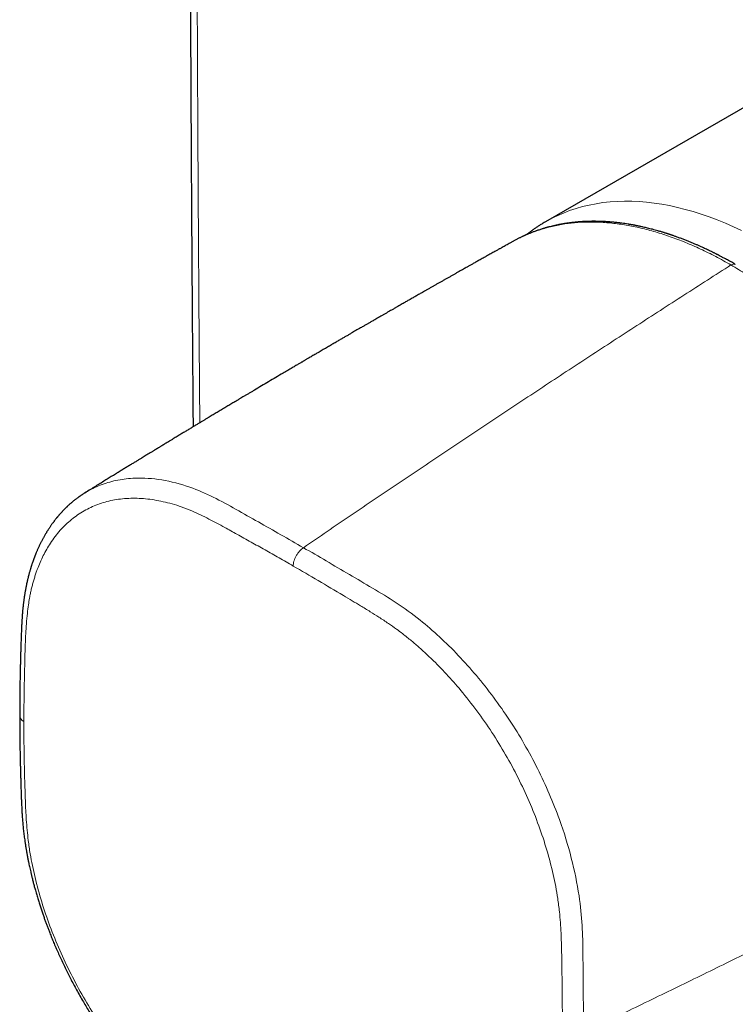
# Model space of a CAD drawing. Header units: millimetres. Extents: x 8 to 617, y 12 to 547.
# Tile 7 of 21: x 473 to 518, y 102 to 163. Entities that reach past the tile are written whole.
import ezdxf

# ---------------------------------------------------------------- set-up
doc = ezdxf.new("R2010")
doc.units = ezdxf.units.MM

msp = doc.modelspace()

# ---------------------------------------------------------------- linework, layer by layer
at = {"color": 7, "linetype": 'Continuous', "lineweight": 30}
for p, q in [((523.689, 161.044), (505.727, 150.674)), ((503.732, 149.464), (503.704, 149.449))]:
    msp.add_line(p, q, dxfattribs=at)
at = {"color": 252, "linetype": 'Continuous', "lineweight": 0, "flags": 128}
msp.add_lwpolyline([(505.726, 150.674), (506.091, 150.874), (506.466, 151.057), (506.849, 151.224), (507.241, 151.375), (507.642, 151.508), (508.05, 151.624), (508.467, 151.724), (508.891, 151.806), (509.322, 151.872), (509.76, 151.92), (510.205, 151.951), (510.657, 151.964), (511.114, 151.961), (511.577, 151.94), (512.046, 151.902), (512.519, 151.847), (512.998, 151.774), (513.481, 151.685), (513.968, 151.578), (514.459, 151.455), (514.953, 151.314), (515.45, 151.157), (515.951, 150.983), (516.453, 150.793), (516.958, 150.586), (517.464, 150.363), (517.972, 150.124)], dxfattribs=at)
at = {"color": 252, "linetype": 'Continuous', "lineweight": 0}
msp.add_arc((473.389, 119.901), 0.476, 184.43439, 243.18355, dxfattribs=at)
at = {"color": 7, "linetype": 'Continuous', "lineweight": 30}
for points, knots in [([(483.803, 249.064), (483.802, 248.862), (483.798, 248.461), (483.792, 247.867), (483.787, 247.285), (483.782, 246.715), (483.776, 246.158), (483.772, 245.612), (483.767, 245.061), (483.762, 244.504), (483.757, 243.943), (483.752, 243.395), (483.747, 242.859), (483.743, 242.336), (483.739, 241.825), (483.734, 241.326), (483.73, 240.838), (483.727, 240.362), (483.723, 239.899), (483.719, 239.45), (483.716, 239.013), (483.712, 238.587), (483.709, 238.153), (483.706, 237.71), (483.702, 237.261), (483.699, 236.823), (483.696, 236.398), (483.692, 235.983), (483.689, 235.58), (483.687, 235.188), (483.684, 234.802), (483.681, 234.42), (483.678, 234.043), (483.676, 233.678), (483.673, 233.324), (483.671, 232.981), (483.668, 232.654), (483.666, 232.341), (483.664, 232.043), (483.662, 231.755), (483.66, 231.476), (483.659, 231.205), (483.657, 230.943), (483.655, 230.686), (483.652, 230.247), (483.648, 229.62), (483.643, 228.75), (483.637, 227.818), (483.631, 226.824), (483.625, 225.828), (483.619, 224.831), (483.614, 223.833), (483.608, 222.829), (483.603, 221.821), (483.598, 220.812), (483.593, 219.803), (483.585, 218.204), (483.575, 216.015), (483.562, 212.658), (483.548, 208.72), (483.536, 204.202), (483.527, 199.681), (483.521, 195.159), (483.519, 190.719), (483.519, 186.361), (483.523, 182.085), (483.53, 177.811), (483.539, 173.542), (483.552, 169.279), (483.567, 165.106), (483.579, 162.147), (483.588, 160.397), (483.591, 159.772), (483.594, 159.151), (483.597, 158.538), (483.6, 157.936), (483.603, 157.343), (483.606, 156.76), (483.609, 156.188), (483.612, 155.627), (483.615, 155.079), (483.618, 154.546), (483.621, 154.028), (483.624, 153.52), (483.626, 153.11), (483.628, 152.79), (483.63, 152.553), (483.631, 152.306), (483.633, 152.048), (483.634, 151.78), (483.636, 151.502), (483.638, 151.203), (483.64, 150.882), (483.642, 150.539), (483.644, 150.182), (483.647, 149.811), (483.649, 149.449), (483.651, 149.097), (483.654, 148.756), (483.656, 148.405), (483.658, 148.044), (483.661, 147.672), (483.663, 147.297), (483.666, 146.919), (483.669, 146.539), (483.671, 146.149), (483.674, 145.749), (483.677, 145.336), (483.68, 144.911), (483.683, 144.474), (483.687, 144.026), (483.69, 143.566), (483.694, 143.094), (483.697, 142.611), (483.701, 142.115), (483.705, 141.625), (483.709, 141.141), (483.713, 140.663), (483.716, 140.175), (483.72, 139.676), (483.725, 139.165), (483.729, 138.643), (483.733, 138.211), (483.735, 137.953), (483.735, 137.873)], [0, 0, 0, 0, 0.005435, 0.010753, 0.015959, 0.021053, 0.02604, 0.030921, 0.0357, 0.04084, 0.045861, 0.050766, 0.055559, 0.06024, 0.064814, 0.069283, 0.073648, 0.077912, 0.082078, 0.086075, 0.089981, 0.093797, 0.097525, 0.101658, 0.105681, 0.109598, 0.11341, 0.117119, 0.120728, 0.124238, 0.127651, 0.131125, 0.134496, 0.137766, 0.140937, 0.14401, 0.146987, 0.14974, 0.152409, 0.154994, 0.157495, 0.159916, 0.162255, 0.164539, 0.166827, 0.174073, 0.181396, 0.190211, 0.199126, 0.208137, 0.217, 0.225945, 0.234967, 0.244014, 0.253063, 0.262114, 0.271169, 0.29609, 0.321031, 0.361564, 0.402142, 0.442784, 0.483445, 0.524095, 0.562578, 0.601077, 0.639569, 0.678028, 0.716462, 0.754844, 0.790884, 0.796545, 0.802206, 0.807819, 0.813347, 0.818788, 0.824139, 0.829398, 0.834563, 0.839632, 0.844602, 0.849385, 0.854068, 0.858649, 0.863125, 0.865182, 0.867321, 0.869552, 0.871876, 0.874293, 0.876806, 0.879414, 0.882396, 0.885498, 0.88872, 0.892067, 0.895538, 0.898528, 0.901609, 0.90478, 0.908045, 0.911404, 0.914858, 0.918205, 0.92164, 0.925165, 0.928781, 0.932491, 0.936343, 0.940294, 0.944346, 0.948502, 0.952763, 0.957132, 0.961611, 0.966203, 0.970424, 0.974741, 0.979155, 0.983668, 0.988283, 0.993001, 0.997827, 1, 1, 1, 1]), ([(517.58, 148.019), (517.528, 148.048), (517.429, 148.105), (517.287, 148.186), (517.156, 148.258), (517.036, 148.324), (516.929, 148.382), (516.833, 148.433), (516.749, 148.478), (516.677, 148.516), (516.617, 148.547), (516.569, 148.572), (516.534, 148.59), (516.509, 148.603), (516.491, 148.612), (516.475, 148.621), (516.449, 148.634), (516.408, 148.655), (516.354, 148.682), (516.292, 148.713), (516.227, 148.746), (516.161, 148.779), (516.034, 148.841), (515.845, 148.932), (515.628, 149.034), (515.438, 149.12), (515.275, 149.193), (515.103, 149.268), (514.92, 149.346), (514.728, 149.425), (514.563, 149.492), (514.427, 149.545), (514.325, 149.585), (514.219, 149.625), (514.113, 149.665), (514.011, 149.702), (513.915, 149.737), (513.826, 149.769), (513.745, 149.797), (513.672, 149.822), (513.61, 149.843), (513.56, 149.86), (513.521, 149.874), (513.49, 149.884), (513.462, 149.893), (513.431, 149.903), (513.393, 149.916), (513.347, 149.931), (513.293, 149.948), (513.233, 149.967), (513.166, 149.988), (513.092, 150.011), (513.01, 150.036), (512.894, 150.071), (512.747, 150.114), (512.576, 150.162), (512.413, 150.206), (512.258, 150.246), (512.111, 150.282), (511.972, 150.315), (511.816, 150.352), (511.64, 150.39), (511.494, 150.42), (511.402, 150.438), (511.365, 150.446), (511.334, 150.452), (511.31, 150.456), (511.292, 150.46), (511.277, 150.462), (511.258, 150.466), (511.232, 150.471), (511.195, 150.478), (511.149, 150.486), (511.095, 150.496), (511.032, 150.506), (510.963, 150.518), (510.849, 150.537), (510.696, 150.56), (510.522, 150.585), (510.372, 150.604), (510.243, 150.62), (510.118, 150.633), (509.999, 150.645), (509.892, 150.655), (509.797, 150.663), (509.713, 150.67), (509.634, 150.676), (509.559, 150.681), (509.487, 150.685), (509.414, 150.689), (509.334, 150.693), (509.244, 150.697), (509.143, 150.7), (509.034, 150.703), (508.919, 150.705), (508.783, 150.707), (508.625, 150.706), (508.482, 150.704), (508.374, 150.7), (508.303, 150.698), (508.237, 150.695), (508.178, 150.693), (508.127, 150.69), (508.083, 150.688), (508.046, 150.685), (508.018, 150.684), (507.995, 150.682), (507.974, 150.681), (507.947, 150.679), (507.911, 150.677), (507.863, 150.673), (507.802, 150.668), (507.733, 150.662), (507.66, 150.656), (507.565, 150.647), (507.452, 150.635), (507.334, 150.62), (507.233, 150.607), (507.15, 150.596), (507.073, 150.585), (507.004, 150.574), (506.948, 150.566), (506.905, 150.559), (506.873, 150.553), (506.841, 150.548), (506.807, 150.542), (506.767, 150.535), (506.721, 150.527), (506.667, 150.517), (506.605, 150.505), (506.535, 150.491), (506.463, 150.476), (506.39, 150.461), (506.289, 150.438), (506.16, 150.408), (506.035, 150.377), (505.945, 150.354), (505.89, 150.339), (505.841, 150.325), (505.8, 150.314), (505.766, 150.304), (505.739, 150.297), (505.714, 150.29), (505.689, 150.282), (505.659, 150.273), (505.622, 150.263), (505.58, 150.25), (505.513, 150.229), (505.424, 150.201), (505.316, 150.165), (505.211, 150.129), (505.11, 150.094), (505.013, 150.058), (504.92, 150.023), (504.831, 149.988), (504.747, 149.954), (504.669, 149.922), (504.598, 149.892), (504.541, 149.868), (504.493, 149.847), (504.449, 149.827), (504.4, 149.805), (504.344, 149.78), (504.283, 149.751), (504.215, 149.719), (504.143, 149.684), (504.069, 149.647), (503.996, 149.61), (503.921, 149.572), (503.845, 149.532), (503.77, 149.491), (503.722, 149.465), (503.699, 149.452)], [0, 0, 0, 0, 0.010181, 0.019589, 0.028222, 0.036081, 0.043164, 0.049472, 0.055003, 0.059758, 0.063736, 0.066937, 0.069206, 0.070811, 0.071797, 0.072796, 0.074001, 0.076974, 0.080746, 0.084791, 0.089165, 0.093577, 0.098029, 0.114244, 0.130955, 0.141152, 0.151888, 0.1633, 0.175389, 0.188154, 0.201596, 0.208288, 0.215135, 0.222139, 0.229298, 0.236316, 0.242718, 0.248495, 0.25413, 0.259011, 0.263137, 0.266508, 0.269129, 0.270998, 0.272749, 0.274715, 0.27725, 0.280351, 0.284021, 0.288001, 0.292485, 0.297474, 0.302967, 0.308916, 0.321044, 0.332629, 0.343671, 0.354172, 0.364131, 0.373548, 0.382547, 0.39619, 0.409601, 0.412555, 0.415143, 0.417264, 0.418918, 0.420104, 0.42093, 0.422025, 0.423956, 0.426487, 0.429621, 0.433356, 0.437692, 0.442613, 0.447675, 0.46133, 0.474597, 0.483836, 0.492877, 0.501719, 0.510127, 0.517949, 0.524344, 0.530286, 0.535787, 0.541061, 0.546186, 0.551206, 0.556631, 0.563236, 0.570507, 0.57842, 0.586712, 0.595316, 0.607887, 0.621071, 0.626418, 0.631758, 0.63662, 0.640943, 0.644727, 0.647971, 0.650677, 0.652844, 0.654178, 0.655678, 0.657625, 0.660018, 0.663782, 0.668295, 0.673557, 0.679134, 0.684575, 0.694864, 0.704626, 0.711276, 0.717658, 0.723629, 0.728902, 0.733467, 0.736295, 0.738761, 0.740984, 0.743584, 0.746649, 0.750178, 0.754173, 0.759106, 0.764601, 0.770306, 0.775963, 0.781572, 0.794113, 0.806402, 0.811159, 0.815593, 0.819503, 0.82289, 0.825471, 0.827634, 0.829397, 0.831353, 0.833788, 0.836704, 0.8401, 0.843977, 0.852958, 0.86183, 0.870417, 0.878718, 0.886732, 0.894472, 0.901943, 0.909004, 0.915743, 0.921842, 0.927257, 0.930522, 0.934296, 0.938611, 0.943467, 0.948862, 0.954796, 0.961269, 0.968114, 0.974597, 0.98063, 0.987852, 0.994308, 1, 1, 1, 1]), ([(505.726, 150.674), (505.678, 150.646), (505.571, 150.583), (505.407, 150.482), (505.234, 150.372), (505.063, 150.257), (504.895, 150.14), (504.729, 150.018), (504.605, 149.925), (504.537, 149.871), (504.524, 149.86)], [0, 0, 0, 0, 0.115319, 0.256626, 0.397941, 0.539281, 0.680661, 0.822099, 0.963608, 1, 1, 1, 1]), ([(503.702, 149.454), (503.701, 149.453), (503.648, 149.424), (503.547, 149.367), (503.403, 149.287), (503.27, 149.213), (503.149, 149.145), (503.046, 149.088), (502.96, 149.04), (502.886, 148.998), (502.813, 148.957), (502.735, 148.914), (502.652, 148.867), (502.556, 148.814), (502.447, 148.752), (502.323, 148.683), (502.19, 148.609), (502.05, 148.53), (501.912, 148.452), (501.778, 148.378), (501.655, 148.308), (501.537, 148.242), (501.425, 148.179), (501.32, 148.12), (501.221, 148.064), (501.128, 148.012), (501.045, 147.965), (500.97, 147.923), (500.902, 147.884), (500.822, 147.839), (500.726, 147.785), (500.608, 147.719), (500.479, 147.646), (500.337, 147.565), (500.183, 147.479), (500.023, 147.388), (499.858, 147.295), (499.697, 147.203), (499.537, 147.113), (499.381, 147.024), (499.222, 146.934), (499.06, 146.843), (498.897, 146.75), (498.734, 146.657), (498.572, 146.565), (498.413, 146.475), (498.26, 146.387), (498.116, 146.306), (497.984, 146.23), (497.862, 146.161), (497.747, 146.095), (497.635, 146.031), (497.523, 145.967), (497.407, 145.901), (497.298, 145.839), (497.196, 145.78), (497.1, 145.725), (497.002, 145.669), (496.899, 145.611), (496.785, 145.545), (496.656, 145.471), (496.512, 145.389), (496.357, 145.3), (496.205, 145.212), (496.056, 145.127), (495.912, 145.044), (495.762, 144.958), (495.61, 144.87), (495.462, 144.785), (495.323, 144.705), (495.195, 144.631), (495.078, 144.564), (494.972, 144.503), (494.877, 144.448), (494.79, 144.398), (494.711, 144.352), (494.635, 144.308), (494.56, 144.265), (494.48, 144.218), (494.39, 144.167), (494.292, 144.11), (494.125, 144.013), (493.896, 143.881), (493.644, 143.735), (493.432, 143.612), (493.254, 143.508), (493.068, 143.4), (492.868, 143.284), (492.653, 143.159), (492.423, 143.024), (492.223, 142.908), (492.057, 142.811), (491.927, 142.735), (491.795, 142.658), (491.663, 142.581), (491.534, 142.505), (491.405, 142.43), (491.279, 142.356), (491.156, 142.284), (491.043, 142.218), (490.946, 142.161), (490.861, 142.111), (490.79, 142.069), (490.726, 142.032), (490.671, 142), (490.62, 141.97), (490.566, 141.938), (490.502, 141.9), (490.426, 141.856), (490.342, 141.807), (490.249, 141.752), (490.146, 141.691), (490.033, 141.625), (489.911, 141.553), (489.78, 141.476), (489.641, 141.394), (489.498, 141.31), (489.1, 141.075), (488.453, 140.693), (487.801, 140.306), (487.394, 140.064), (487.231, 139.968), (487.074, 139.874), (486.923, 139.784), (486.78, 139.699), (486.636, 139.613), (486.493, 139.528), (486.352, 139.444), (486.221, 139.365), (486.094, 139.289), (485.967, 139.214), (485.838, 139.136), (485.707, 139.058), (485.572, 138.977), (485.433, 138.894), (485.3, 138.814), (485.173, 138.738), (485.052, 138.665), (484.928, 138.591), (484.798, 138.513), (484.66, 138.43), (484.513, 138.342), (484.359, 138.249), (484.198, 138.152), (484.027, 138.049), (483.846, 137.94), (483.656, 137.825), (483.456, 137.704), (483.245, 137.578), (483.026, 137.445), (482.796, 137.306), (482.587, 137.179), (482.407, 137.07), (482.262, 136.982), (482.128, 136.901), (482.006, 136.826), (481.894, 136.759), (481.798, 136.7), (481.715, 136.65), (481.646, 136.608), (481.585, 136.571), (481.533, 136.539), (481.491, 136.514), (481.459, 136.494), (481.435, 136.479), (481.411, 136.465), (481.384, 136.448), (481.347, 136.426), (481.299, 136.397), (481.239, 136.361), (481.17, 136.318), (481.09, 136.27), (481.002, 136.216), (480.905, 136.156), (480.799, 136.092), (480.683, 136.021), (480.552, 135.941), (480.404, 135.851), (480.238, 135.749), (480.06, 135.641), (479.87, 135.524), (479.67, 135.401), (479.458, 135.272), (479.236, 135.136), (479.003, 134.992), (478.756, 134.841), (478.496, 134.681), (478.222, 134.512), (477.936, 134.335), (477.638, 134.151), (477.328, 133.96), (477.103, 133.821), (476.982, 133.746), (476.968, 133.737)], [0, 0, 0, 0, 0.000105, 0.00582, 0.011114, 0.015987, 0.020439, 0.02447, 0.027342, 0.029954, 0.032582, 0.035429, 0.038497, 0.041786, 0.046023, 0.050577, 0.055448, 0.060637, 0.066143, 0.070691, 0.075337, 0.079726, 0.083828, 0.087641, 0.09137, 0.094775, 0.097857, 0.100614, 0.103048, 0.105416, 0.109407, 0.113731, 0.118387, 0.123743, 0.129479, 0.135433, 0.141494, 0.147662, 0.153364, 0.159154, 0.165034, 0.171002, 0.177059, 0.183168, 0.189023, 0.195094, 0.200778, 0.206074, 0.210983, 0.215505, 0.21965, 0.223734, 0.227912, 0.232184, 0.236548, 0.240044, 0.243596, 0.247207, 0.250948, 0.254989, 0.259942, 0.265291, 0.271034, 0.277171, 0.282271, 0.287614, 0.293201, 0.298975, 0.304564, 0.309738, 0.314495, 0.318836, 0.322761, 0.326269, 0.329452, 0.332417, 0.335166, 0.337841, 0.340829, 0.344152, 0.347809, 0.351788, 0.362775, 0.373393, 0.379958, 0.386476, 0.393375, 0.400701, 0.408835, 0.417437, 0.426509, 0.43122, 0.436049, 0.440995, 0.446038, 0.450887, 0.455446, 0.460447, 0.465045, 0.46924, 0.473033, 0.476021, 0.4787, 0.481071, 0.483134, 0.484907, 0.486763, 0.489254, 0.492072, 0.495218, 0.498691, 0.502573, 0.506796, 0.511361, 0.516266, 0.521513, 0.526959, 0.532398, 0.566196, 0.599659, 0.605869, 0.612037, 0.61797, 0.623631, 0.62902, 0.634138, 0.639822, 0.645128, 0.650057, 0.654609, 0.659538, 0.664318, 0.669245, 0.674318, 0.679538, 0.684904, 0.689356, 0.693905, 0.69855, 0.703369, 0.708591, 0.714232, 0.719933, 0.726006, 0.732451, 0.739268, 0.746457, 0.754017, 0.761949, 0.770254, 0.77893, 0.787978, 0.793882, 0.799366, 0.804426, 0.809061, 0.813272, 0.817059, 0.820001, 0.822623, 0.824926, 0.826909, 0.828573, 0.829655, 0.830541, 0.831344, 0.832359, 0.833599, 0.835505, 0.837777, 0.840416, 0.84342, 0.846792, 0.850459, 0.85448, 0.858854, 0.863581, 0.869403, 0.875684, 0.882425, 0.889626, 0.897286, 0.905256, 0.91367, 0.922526, 0.931826, 0.941773, 0.952181, 0.96305, 0.974381, 0.986174, 0.998428, 1, 1, 1, 1]), ([(476.974, 133.741), (476.954, 133.728), (476.913, 133.703), (476.857, 133.667), (476.806, 133.633), (476.759, 133.601), (476.718, 133.574), (476.682, 133.549), (476.647, 133.525), (476.612, 133.499), (476.573, 133.471), (476.529, 133.439), (476.478, 133.401), (476.422, 133.359), (476.364, 133.314), (476.309, 133.27), (476.256, 133.227), (476.197, 133.178), (476.133, 133.124), (476.064, 133.064), (475.998, 133.005), (475.944, 132.956), (475.901, 132.915), (475.866, 132.883), (475.829, 132.847), (475.789, 132.808), (475.747, 132.767), (475.705, 132.724), (475.664, 132.683), (475.627, 132.643), (475.59, 132.605), (475.553, 132.565), (475.512, 132.521), (475.471, 132.476), (475.432, 132.432), (475.395, 132.39), (475.363, 132.353), (475.335, 132.32), (475.31, 132.291), (475.288, 132.264), (475.263, 132.235), (475.236, 132.201), (475.204, 132.162), (475.171, 132.12), (475.133, 132.073), (475.094, 132.022), (475.054, 131.97), (475.013, 131.916), (474.971, 131.857), (474.928, 131.799), (474.883, 131.734), (474.836, 131.667), (474.789, 131.597), (474.746, 131.534), (474.709, 131.476), (474.677, 131.426), (474.646, 131.377), (474.613, 131.323), (474.575, 131.262), (474.533, 131.191), (474.487, 131.114), (474.441, 131.033), (474.396, 130.953), (474.354, 130.875), (474.313, 130.798), (474.274, 130.722), (474.233, 130.642), (474.194, 130.564), (474.156, 130.486), (474.12, 130.41), (474.084, 130.331), (474.048, 130.251), (474.013, 130.172), (473.981, 130.098), (473.952, 130.03), (473.927, 129.969), (473.905, 129.913), (473.885, 129.863), (473.868, 129.821), (473.854, 129.785), (473.841, 129.752), (473.826, 129.713), (473.809, 129.667), (473.789, 129.613), (473.767, 129.553), (473.745, 129.491), (473.723, 129.428), (473.702, 129.365), (473.68, 129.303), (473.661, 129.243), (473.644, 129.19), (473.63, 129.147), (473.619, 129.111), (473.608, 129.078), (473.598, 129.044), (473.585, 129), (473.568, 128.944), (473.548, 128.875), (473.525, 128.796), (473.504, 128.72), (473.485, 128.65), (473.468, 128.585), (473.451, 128.517), (473.433, 128.446), (473.416, 128.379), (473.403, 128.323), (473.393, 128.282), (473.387, 128.253), (473.381, 128.23), (473.376, 128.206), (473.369, 128.173), (473.359, 128.131), (473.347, 128.077), (473.335, 128.016), (473.318, 127.937), (473.299, 127.841), (473.278, 127.73), (473.258, 127.623), (473.241, 127.521), (473.226, 127.434), (473.214, 127.361), (473.205, 127.302), (473.197, 127.25), (473.19, 127.203), (473.182, 127.148), (473.173, 127.079), (473.161, 126.992), (473.149, 126.894), (473.136, 126.787), (473.125, 126.69), (473.116, 126.606), (473.109, 126.536), (473.102, 126.464), (473.095, 126.391), (473.089, 126.322), (473.084, 126.262), (473.08, 126.213), (473.077, 126.175), (473.075, 126.142), (473.072, 126.111), (473.07, 126.078), (473.068, 126.042), (473.065, 126.002), (473.061, 125.948), (473.057, 125.878), (473.052, 125.792), (473.046, 125.685), (473.039, 125.555), (473.032, 125.402), (473.024, 125.24), (473.017, 125.072), (473.011, 124.895), (473.004, 124.708), (472.997, 124.515), (472.991, 124.317), (472.984, 124.113), (472.977, 123.898), (472.97, 123.672), (472.964, 123.436), (472.957, 123.188), (472.95, 122.93), (472.944, 122.662), (472.938, 122.382), (472.933, 122.092), (472.928, 121.791), (472.924, 121.485), (472.92, 121.175), (472.917, 120.861), (472.915, 120.538), (472.914, 120.204), (472.914, 119.979), (472.914, 119.865)], [0, 0, 0, 0, 0.004717, 0.0098, 0.015065, 0.019667, 0.023518, 0.026799, 0.0301, 0.033442, 0.036891, 0.041017, 0.04595, 0.051552, 0.057087, 0.062661, 0.067872, 0.072705, 0.080192, 0.087112, 0.093678, 0.100276, 0.103712, 0.107224, 0.111102, 0.115363, 0.120004, 0.12456, 0.129069, 0.133095, 0.136864, 0.141009, 0.145568, 0.15031, 0.154884, 0.158926, 0.162725, 0.166001, 0.168737, 0.171206, 0.173857, 0.17729, 0.180996, 0.184976, 0.1894, 0.194555, 0.19912, 0.204139, 0.209611, 0.215141, 0.220218, 0.227001, 0.233202, 0.238825, 0.243815, 0.248151, 0.252085, 0.256457, 0.261851, 0.267823, 0.274336, 0.281278, 0.287936, 0.294222, 0.300374, 0.306435, 0.312685, 0.319445, 0.325114, 0.331057, 0.337208, 0.343527, 0.349486, 0.355225, 0.360369, 0.364924, 0.369035, 0.372763, 0.37611, 0.378471, 0.380723, 0.383506, 0.386909, 0.39093, 0.395406, 0.399909, 0.40442, 0.408939, 0.413465, 0.417857, 0.421656, 0.42466, 0.427104, 0.429212, 0.431563, 0.434185, 0.43845, 0.443281, 0.4487, 0.454751, 0.458878, 0.463255, 0.467881, 0.472757, 0.477798, 0.481347, 0.484063, 0.485949, 0.487172, 0.488704, 0.490703, 0.493655, 0.497253, 0.501415, 0.505603, 0.513042, 0.520253, 0.527237, 0.533888, 0.539879, 0.544107, 0.547898, 0.551155, 0.553925, 0.556984, 0.561609, 0.567056, 0.573299, 0.580039, 0.587187, 0.591378, 0.595698, 0.600148, 0.604728, 0.609091, 0.612766, 0.615748, 0.618036, 0.619803, 0.62168, 0.623727, 0.625945, 0.628333, 0.630886, 0.635933, 0.641189, 0.646619, 0.655538, 0.664887, 0.674665, 0.684877, 0.695527, 0.706799, 0.718822, 0.730514, 0.742866, 0.755897, 0.769585, 0.78392, 0.798902, 0.81453, 0.830804, 0.847725, 0.865293, 0.883507, 0.902368, 0.920744, 0.939695, 0.959221, 0.979323, 1, 1, 1, 1]), ([(472.914, 119.864), (472.914, 119.762), (472.914, 119.56), (472.915, 119.265), (472.916, 118.982), (472.919, 118.713), (472.921, 118.457), (472.924, 118.219), (472.927, 117.997), (472.93, 117.793), (472.933, 117.6), (472.937, 117.419), (472.94, 117.253), (472.943, 117.101), (472.946, 116.963), (472.949, 116.835), (472.952, 116.718), (472.954, 116.612), (472.957, 116.516), (472.959, 116.432), (472.961, 116.358), (472.963, 116.294), (472.964, 116.24), (472.965, 116.196), (472.966, 116.163), (472.967, 116.137), (472.968, 116.117), (472.968, 116.096), (472.969, 116.069), (472.97, 116.032), (472.972, 115.982), (472.974, 115.921), (472.976, 115.849), (472.979, 115.757), (472.982, 115.645), (472.986, 115.519), (472.99, 115.389), (472.994, 115.259), (472.999, 115.128), (473.003, 114.996), (473.009, 114.814), (473.018, 114.581), (473.03, 114.293), (473.044, 113.999), (473.061, 113.699), (473.08, 113.394), (473.107, 113.077), (473.139, 112.75), (473.178, 112.412), (473.213, 112.15), (473.24, 111.963), (473.257, 111.851), (473.274, 111.74), (473.291, 111.628), (473.309, 111.52), (473.327, 111.418), (473.343, 111.326), (473.357, 111.245), (473.37, 111.175), (473.381, 111.116), (473.389, 111.069), (473.396, 111.034), (473.401, 111.008), (473.406, 110.984), (473.411, 110.953), (473.42, 110.91), (473.431, 110.854), (473.444, 110.789), (473.458, 110.718), (473.474, 110.64), (473.496, 110.538), (473.523, 110.409), (473.559, 110.248), (473.599, 110.074), (473.642, 109.89), (473.692, 109.685), (473.748, 109.465), (473.81, 109.232), (473.879, 108.981), (473.955, 108.713), (474.039, 108.431), (474.123, 108.16), (474.206, 107.9), (474.288, 107.65), (474.37, 107.411), (474.449, 107.184), (474.527, 106.97), (474.603, 106.761), (474.682, 106.553), (474.773, 106.317), (474.878, 106.051), (475, 105.754), (475.13, 105.446), (475.269, 105.125), (475.418, 104.793), (475.577, 104.449), (475.742, 104.105), (475.912, 103.761), (476.086, 103.417), (476.271, 103.065), (476.466, 102.705), (476.672, 102.337), (476.878, 101.981), (477.082, 101.637), (477.285, 101.306), (477.495, 100.971), (477.715, 100.632), (477.926, 100.314), (478.126, 100.022), (478.31, 99.757), (478.493, 99.501), (478.672, 99.255), (478.864, 98.997), (479.067, 98.73), (479.281, 98.456), (479.489, 98.196), (479.69, 97.95), (479.884, 97.718), (480.072, 97.498), (480.251, 97.292), (480.424, 97.098), (480.588, 96.917), (480.744, 96.747), (480.892, 96.589), (481.016, 96.458), (481.119, 96.351), (481.202, 96.266), (481.281, 96.185), (481.356, 96.109), (481.429, 96.035), (481.505, 95.96), (481.588, 95.878), (481.679, 95.789), (481.779, 95.692), (481.888, 95.587), (482.006, 95.476), (482.114, 95.375), (482.21, 95.286), (482.293, 95.211), (482.375, 95.136), (482.454, 95.065), (482.526, 95.001), (482.588, 94.947), (482.64, 94.901), (482.682, 94.864), (482.714, 94.836), (482.74, 94.814), (482.762, 94.795), (482.784, 94.775), (482.808, 94.755), (482.835, 94.732), (482.875, 94.698), (482.929, 94.652), (482.999, 94.593), (483.082, 94.524), (483.176, 94.446), (483.283, 94.358), (483.401, 94.263), (483.529, 94.162), (483.669, 94.052), (483.823, 93.934), (483.99, 93.808), (484.169, 93.676), (484.358, 93.54), (484.559, 93.399), (484.767, 93.258), (484.98, 93.117), (485.198, 92.975), (485.423, 92.83), (485.656, 92.682), (485.859, 92.555), (486.028, 92.45), (486.155, 92.37), (486.273, 92.297), (486.381, 92.23), (486.48, 92.169), (486.567, 92.114), (486.644, 92.067), (486.711, 92.026), (486.768, 91.99), (486.817, 91.96), (486.857, 91.935), (486.89, 91.915), (486.916, 91.898), (486.942, 91.883), (486.97, 91.865), (487.01, 91.841), (487.063, 91.808), (487.132, 91.765), (487.21, 91.718), (487.295, 91.666), (487.387, 91.61), (487.488, 91.547), (487.6, 91.479), (487.721, 91.406), (487.851, 91.327), (487.99, 91.243), (488.139, 91.153), (488.299, 91.057), (488.47, 90.955), (488.651, 90.846), (488.843, 90.732), (489.045, 90.612), (489.256, 90.488), (489.476, 90.359), (489.704, 90.226), (489.942, 90.087), (490.105, 89.993), (490.187, 89.945)], [0, 0, 0, 0, 0.009235, 0.018071, 0.026507, 0.034543, 0.042178, 0.049413, 0.055868, 0.061967, 0.06771, 0.073096, 0.078126, 0.082561, 0.086677, 0.090473, 0.09395, 0.097107, 0.099945, 0.102463, 0.104662, 0.106541, 0.108176, 0.109457, 0.110409, 0.111164, 0.111737, 0.112234, 0.11298, 0.114118, 0.115588, 0.11739, 0.119524, 0.121989, 0.125607, 0.129427, 0.133265, 0.137121, 0.140999, 0.144902, 0.148832, 0.157117, 0.165558, 0.174179, 0.183008, 0.191903, 0.200676, 0.210361, 0.219902, 0.229305, 0.23244, 0.235561, 0.238666, 0.241757, 0.244823, 0.247671, 0.250222, 0.252433, 0.25436, 0.256001, 0.257356, 0.258222, 0.258911, 0.259463, 0.260206, 0.261439, 0.263032, 0.264824, 0.266782, 0.268905, 0.271193, 0.275153, 0.279526, 0.284313, 0.289439, 0.294515, 0.301003, 0.307309, 0.313434, 0.321353, 0.328949, 0.336222, 0.343171, 0.34993, 0.356352, 0.36244, 0.368192, 0.373656, 0.379238, 0.385028, 0.392697, 0.400703, 0.409046, 0.417726, 0.426744, 0.4361, 0.445794, 0.454979, 0.464448, 0.474205, 0.484248, 0.494579, 0.505197, 0.514503, 0.524013, 0.533729, 0.543648, 0.553772, 0.561864, 0.569859, 0.577636, 0.585196, 0.592537, 0.601586, 0.610281, 0.618623, 0.626612, 0.63426, 0.641568, 0.648536, 0.655145, 0.661411, 0.667332, 0.672906, 0.678133, 0.681366, 0.684451, 0.687386, 0.690171, 0.692806, 0.695524, 0.698558, 0.701907, 0.705571, 0.70955, 0.713843, 0.71845, 0.721312, 0.724282, 0.727356, 0.730259, 0.732818, 0.735033, 0.736907, 0.738437, 0.739549, 0.740378, 0.741137, 0.741918, 0.742777, 0.743733, 0.744786, 0.74697, 0.74948, 0.752315, 0.755716, 0.759494, 0.763648, 0.768151, 0.772984, 0.778475, 0.784342, 0.790587, 0.797215, 0.804227, 0.81163, 0.818954, 0.82654, 0.834385, 0.842498, 0.850875, 0.855657, 0.860096, 0.864196, 0.86796, 0.871388, 0.874481, 0.87709, 0.879398, 0.881403, 0.883106, 0.884507, 0.885605, 0.886469, 0.887302, 0.888247, 0.889451, 0.89142, 0.893835, 0.896694, 0.899538, 0.902729, 0.90627, 0.910159, 0.914398, 0.918901, 0.923741, 0.928917, 0.93443, 0.94039, 0.946699, 0.953356, 0.960363, 0.96772, 0.975284, 0.983186, 0.991424, 1, 1, 1, 1])]:
    msp.add_open_spline(points, degree=3, knots=knots, dxfattribs=at)
at = {"color": 252, "linetype": 'Continuous', "lineweight": 0}
for points, knots in [([(484.231, 248.459), (484.226, 247.998), (484.218, 247.08), (484.205, 245.709), (484.193, 244.349), (484.181, 243.001), (484.17, 241.665), (484.159, 240.339), (484.149, 239.224), (484.144, 238.519), (484.142, 238.222), (484.141, 238.13), (484.14, 238.038), (484.139, 237.946), (484.139, 237.854), (484.136, 237.498), (484.129, 236.649), (484.119, 235.365), (484.109, 233.915), (484.1, 232.602), (484.091, 231.368), (484.083, 230.211), (484.078, 229.358), (484.074, 228.813), (484.073, 228.577), (484.071, 228.351), (484.07, 228.129), (484.068, 227.907), (484.065, 227.412), (484.06, 226.524), (484.052, 225.247), (484.045, 223.856), (484.036, 222.349), (484.028, 220.728), (484.019, 218.994), (484.012, 217.464), (484.006, 216.137), (484.002, 215.285), (484, 214.713), (483.999, 214.418), (483.997, 214.124), (483.996, 213.832), (483.995, 213.548), (483.992, 212.761), (483.987, 211.471), (483.981, 209.745), (483.977, 208.539), (483.975, 207.849), (483.974, 207.602), (483.974, 207.356), (483.973, 207.111), (483.971, 206.626), (483.969, 205.901), (483.967, 204.937), (483.965, 203.975), (483.962, 203.014), (483.96, 202.054), (483.958, 201.102), (483.956, 200.161), (483.955, 199.152), (483.953, 198.069), (483.951, 196.907), (483.95, 195.748), (483.949, 194.595), (483.947, 192.983), (483.946, 190.909), (483.946, 188.37), (483.947, 185.831), (483.948, 183.911), (483.949, 182.607), (483.95, 181.92), (483.951, 181.233), (483.952, 180.545), (483.953, 179.856), (483.954, 179.243), (483.955, 178.704), (483.955, 178.24), (483.956, 177.775), (483.957, 177.307), (483.958, 176.834), (483.959, 176.355), (483.961, 175.473), (483.964, 174.189), (483.968, 172.567), (483.971, 171.427), (483.973, 170.769), (483.974, 170.525), (483.974, 170.279), (483.975, 170.033), (483.977, 169.274), (483.982, 168.001), (483.988, 166.282), (483.992, 165.074), (483.995, 164.374), (483.996, 164.109), (483.997, 163.836), (483.998, 163.56), (484.002, 162.751), (484.007, 161.407), (484.016, 159.522), (484.025, 157.775), (484.033, 156.168), (484.041, 154.702), (484.049, 153.226), (484.058, 151.739), (484.065, 150.552), (484.07, 149.829), (484.072, 149.574), (484.072, 149.482), (484.073, 149.391), (484.073, 149.296), (484.076, 148.923), (484.08, 148.303), (484.086, 147.438), (484.093, 146.381), (484.102, 145.097), (484.112, 143.729), (484.121, 142.497), (484.129, 141.448), (484.135, 140.71), (484.138, 140.28), (484.139, 140.117), (484.141, 139.949), (484.142, 139.779), (484.146, 139.282), (484.15, 138.731), (484.155, 138.237), (484.155, 138.126)], [0, 0, 0, 0, 0.012467, 0.02483, 0.037089, 0.049247, 0.061304, 0.073262, 0.085122, 0.091497, 0.09233, 0.093162, 0.093994, 0.094825, 0.095656, 0.096462, 0.104466, 0.118662, 0.131233, 0.14371, 0.154223, 0.164672, 0.175057, 0.177334, 0.17944, 0.181449, 0.183455, 0.185458, 0.18746, 0.196867, 0.209516, 0.222083, 0.234572, 0.25036, 0.266038, 0.281617, 0.29185, 0.302049, 0.304715, 0.307378, 0.31004, 0.3127, 0.315318, 0.317723, 0.334066, 0.350324, 0.364576, 0.366812, 0.369047, 0.371281, 0.373514, 0.3757, 0.384449, 0.393178, 0.40189, 0.410587, 0.419274, 0.427955, 0.436456, 0.444847, 0.455377, 0.465895, 0.476408, 0.486894, 0.497225, 0.520247, 0.543277, 0.566291, 0.589326, 0.595534, 0.601775, 0.608015, 0.614257, 0.620502, 0.626751, 0.630963, 0.635178, 0.639396, 0.643619, 0.647917, 0.652281, 0.656647, 0.671942, 0.687276, 0.700818, 0.702997, 0.705231, 0.707465, 0.7097, 0.711936, 0.728138, 0.744408, 0.758796, 0.761064, 0.763499, 0.766006, 0.768515, 0.771026, 0.78806, 0.805193, 0.822442, 0.835702, 0.849043, 0.862472, 0.875995, 0.889616, 0.894906, 0.895739, 0.896572, 0.897405, 0.898239, 0.899146, 0.907595, 0.915173, 0.922785, 0.936464, 0.950256, 0.960158, 0.97012, 0.978937, 0.980327, 0.981853, 0.983396, 0.984941, 0.986487, 0.99699, 1, 1, 1, 1]), ([(517.311, 147.982), (516.993, 148.161), (516.358, 148.517), (515.407, 148.983), (514.462, 149.398), (513.523, 149.755), (512.593, 150.055), (511.674, 150.297), (510.769, 150.48), (509.88, 150.602), (509.01, 150.663), (508.162, 150.664), (507.336, 150.604), (506.533, 150.484), (505.752, 150.302), (504.999, 150.058), (504.322, 149.783), (503.912, 149.562), (503.732, 149.464)], [0, 0, 0, 0, 0.063307, 0.126629, 0.189966, 0.253319, 0.316685, 0.380067, 0.443467, 0.506891, 0.570174, 0.633249, 0.696267, 0.75938, 0.822784, 0.886416, 0.950032, 1, 1, 1, 1]), ([(490.622, 130.327), (491.617, 131.005), (493.607, 132.363), (496.594, 134.381), (499.581, 136.387), (502.57, 138.378), (505.541, 140.343), (508.496, 142.283), (511.433, 144.197), (514.372, 146.098), (516.331, 147.354), (517.311, 147.982)], [0, 0, 0, 0, 0.112, 0.224, 0.336, 0.448, 0.56, 0.67, 0.78, 0.89, 1, 1, 1, 1]), ([(517.579, 148.018), (517.577, 148.019), (517.559, 148.034), (517.514, 148.043), (517.428, 148.043), (517.357, 148.006), (517.311, 147.982)], [0, 0, 0, 0, 0.032162, 0.287918, 0.537959, 1, 1, 1, 1]), ([(536.736, 114.337), (536.732, 114.706), (536.723, 115.445), (536.651, 116.586), (536.538, 117.747), (536.378, 118.927), (536.173, 120.124), (535.923, 121.334), (535.629, 122.555), (535.29, 123.782), (534.908, 125.012), (534.485, 126.241), (534.02, 127.467), (533.514, 128.69), (532.967, 129.91), (532.38, 131.122), (531.756, 132.321), (531.099, 133.499), (530.41, 134.654), (529.69, 135.786), (528.939, 136.895), (528.157, 137.98), (527.347, 139.036), (526.512, 140.059), (525.657, 141.045), (524.784, 141.99), (523.893, 142.896), (522.985, 143.76), (522.061, 144.582), (521.125, 145.361), (520.18, 146.094), (519.227, 146.777), (518.27, 147.413), (517.63, 147.793), (517.311, 147.982)], [0, 0, 0, 0, 0.031221, 0.062449, 0.093685, 0.124928, 0.156179, 0.187436, 0.218703, 0.249981, 0.28119, 0.312296, 0.343375, 0.3745, 0.405769, 0.43715, 0.468523, 0.499767, 0.530874, 0.561964, 0.59311, 0.62439, 0.655752, 0.687074, 0.718326, 0.749474, 0.780604, 0.811817, 0.843099, 0.874434, 0.905807, 0.937202, 0.968604, 1, 1, 1, 1]), ([(476.976, 133.725), (477.032, 133.765), (477.363, 134.001), (478.053, 134.288), (479.038, 134.575), (480.27, 134.712), (481.766, 134.617), (483.419, 134.184), (484.981, 133.523), (486.405, 132.723), (487.809, 131.934), (489.21, 131.14), (490.152, 130.598), (490.622, 130.327)], [0, 0, 0, 0, 0.016895, 0.10014, 0.183318, 0.266891, 0.391787, 0.516585, 0.617151, 0.7147, 0.809551, 0.904761, 1, 1, 1, 1]), ([(489.981, 129.182), (489.688, 129.351), (489.102, 129.688), (488.226, 130.186), (487.35, 130.68), (486.511, 131.145), (485.637, 131.635), (484.697, 132.142), (483.792, 132.572), (482.833, 132.95), (481.862, 133.223), (480.762, 133.402), (479.708, 133.43), (478.709, 133.312), (477.777, 133.05), (476.916, 132.647), (476.132, 132.107), (475.429, 131.431), (474.846, 130.666), (474.374, 129.841), (474.093, 129.194), (473.928, 128.733), (473.847, 128.49), (473.772, 128.242), (473.703, 127.988), (473.638, 127.73), (473.577, 127.46), (473.516, 127.138), (473.451, 126.725), (473.384, 126.191), (473.33, 125.592), (473.29, 124.942), (473.263, 124.317), (473.244, 123.681), (473.192, 122.087), (473.182, 120.676), (473.174, 119.476)], [0, 0, 0, 0, 0.031182, 0.062304, 0.0935, 0.124902, 0.152146, 0.187441, 0.226101, 0.249967, 0.291862, 0.333677, 0.375364, 0.416877, 0.45817, 0.499202, 0.540253, 0.581582, 0.623145, 0.65821, 0.693381, 0.702608, 0.711841, 0.721078, 0.730318, 0.739562, 0.748809, 0.758872, 0.77271, 0.790269, 0.811435, 0.830205, 0.851701, 0.869781, 0.889301, 1, 1, 1, 1]), ([(489.981, 129.182), (489.985, 129.23), (489.993, 129.328), (490.032, 129.489), (490.092, 129.656), (490.173, 129.822), (490.273, 129.979), (490.385, 130.119), (490.502, 130.237), (490.583, 130.297), (490.622, 130.327)], [0, 0, 0, 0, 0.117961, 0.241755, 0.369768, 0.5, 0.630232, 0.758245, 0.882039, 1, 1, 1, 1]), ([(490.622, 130.327), (491.099, 130.051), (492.051, 129.499), (493.489, 128.655), (494.944, 127.793), (496.428, 126.913), (497.83, 125.888), (499.124, 124.774), (500.3, 123.614), (501.429, 122.352), (502.499, 120.999), (503.501, 119.57), (504.421, 118.076), (505.251, 116.534), (505.986, 114.954), (506.724, 113.088), (507.388, 110.942), (507.84, 108.721), (508.048, 106.741), (508.067, 105.023), (508.086, 103.345), (508.098, 101.692), (508.1, 100.6), (508.1, 100.054)], [0, 0, 0, 0, 0.048747, 0.097491, 0.146103, 0.196021, 0.246715, 0.288907, 0.331208, 0.373586, 0.416001, 0.458411, 0.500794, 0.543063, 0.585295, 0.627733, 0.691156, 0.754519, 0.805585, 0.855123, 0.903289, 0.951637, 1, 1, 1, 1]), ([(506.788, 100.071), (506.788, 100.41), (506.787, 101.087), (506.78, 102.11), (506.77, 103.139), (506.754, 104.131), (506.741, 105.169), (506.71, 106.297), (506.629, 107.414), (506.478, 108.633), (506.229, 109.919), (505.834, 111.439), (505.331, 112.964), (504.729, 114.475), (504.036, 115.96), (503.258, 117.405), (502.398, 118.805), (501.46, 120.151), (500.507, 121.363), (499.557, 122.442), (498.856, 123.159), (498.374, 123.619), (498.123, 123.851), (497.871, 124.078), (497.617, 124.3), (497.361, 124.516), (497.096, 124.734), (496.787, 124.976), (496.397, 125.265), (495.901, 125.616), (495.356, 125.978), (494.772, 126.345), (494.218, 126.683), (493.657, 127.017), (492.251, 127.86), (491.024, 128.575), (489.981, 129.182)], [0, 0, 0, 0, 0.031184, 0.062307, 0.093504, 0.124908, 0.152156, 0.187452, 0.226117, 0.249978, 0.29188, 0.333699, 0.375387, 0.416896, 0.458184, 0.499205, 0.540264, 0.581597, 0.623161, 0.658223, 0.69339, 0.702616, 0.711847, 0.721082, 0.73032, 0.739562, 0.748806, 0.758868, 0.772706, 0.790266, 0.811434, 0.830204, 0.8517, 0.869781, 0.889302, 1, 1, 1, 1]), ([(473.174, 119.476), (473.174, 119.138), (473.176, 118.462), (473.189, 117.445), (473.208, 116.424), (473.237, 115.442), (473.267, 114.419), (473.319, 113.308), (473.42, 112.209), (473.591, 111.005), (473.857, 109.728), (474.27, 108.214), (474.787, 106.694), (475.4, 105.184), (476.1, 103.7), (476.882, 102.253), (477.741, 100.85), (478.672, 99.5), (479.616, 98.281), (480.554, 97.194), (481.244, 96.471), (481.718, 96.006), (481.964, 95.771), (482.212, 95.541), (482.462, 95.317), (482.713, 95.098), (482.972, 94.877), (483.275, 94.631), (483.656, 94.336), (484.141, 93.979), (484.674, 93.61), (485.244, 93.234), (485.786, 92.89), (486.337, 92.55), (487.719, 91.692), (488.942, 90.975), (489.981, 90.365)], [0, 0, 0, 0, 0.031117, 0.062174, 0.093305, 0.124641, 0.151759, 0.186902, 0.225376, 0.249171, 0.291187, 0.333118, 0.374917, 0.416536, 0.457931, 0.499058, 0.540132, 0.58148, 0.623058, 0.658134, 0.693313, 0.702543, 0.711777, 0.721015, 0.730257, 0.739502, 0.74875, 0.758821, 0.772664, 0.790226, 0.811392, 0.830168, 0.851669, 0.869752, 0.889277, 1, 1, 1, 1]), ([(508.1, 100.054), (509.186, 100.576), (511.356, 101.621), (514.598, 103.198), (517.828, 104.782), (521.047, 106.374), (524.235, 107.964), (527.392, 109.553), (530.519, 111.14), (533.635, 112.733), (535.702, 113.802), (536.736, 114.337)], [0, 0, 0, 0, 0.112, 0.224, 0.336, 0.448, 0.56, 0.67, 0.78, 0.89, 1, 1, 1, 1])]:
    msp.add_open_spline(points, degree=3, knots=knots, dxfattribs=at)

doc.saveas('drawing.dxf')
